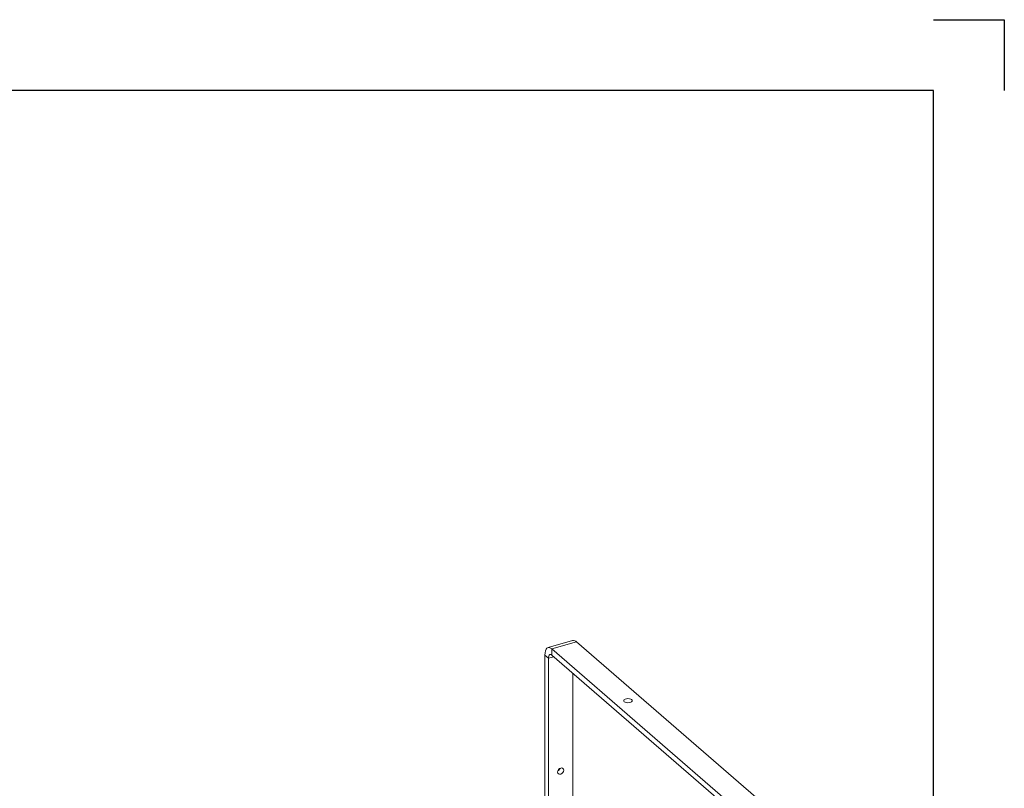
# Model space of a CAD drawing. Header units: millimetres. Extents: x 0 to 420, y 0 to 297.
# Tile 13 of 13: x 281 to 420, y 188 to 297. Entities that reach past the tile are written whole.
import ezdxf

# ---------------------------------------------------------------- set-up
doc = ezdxf.new("R2010")
doc.units = ezdxf.units.MM
for name, color, linetype in [('0COTES', 5, 'Continuous'), ('0TRAIT-FIN', 7, 'Continuous'), ('SLD-0', 7, 'Continuous')]:
    doc.layers.add(name, color=color, linetype=linetype)

msp = doc.modelspace()

# ---------------------------------------------------------------- linework, layer by layer
at = {"color": 7, "linetype": 'Continuous', "lineweight": 18}
for p, q in [((359.13, 209.32), (355.66, 208.32)), ((359.68, 209.13), (356.22, 208.13)), ((396.18, 177.52), (359.68, 209.13)), ((355.72, 206.83), (355.22, 207.26)), ((355.22, 173.04), (355.22, 207.26)), ((392.72, 176.52), (356.22, 208.13)), ((356.22, 207.26), (356.22, 208.13)), ((392.72, 175.65), (356.22, 207.26)), ((355.72, 173.18), (355.72, 206.83)), ((359.18, 204.69), (359.18, 174.18))]:
    msp.add_line(p, q, dxfattribs=at)
at = {"color": 8, "linetype": 'Continuous', "lineweight": 18}
msp.add_line((355.72, 206.83), (356.47, 207.04), dxfattribs=at)
at = {"color": 7, "linetype": 'Continuous', "lineweight": 18, "flags": 128}
for points in [[(356.22, 208.13), (356.02, 208.26), (355.83, 208.33), (355.66, 208.32), (355.51, 208.23), (355.39, 208.08), (355.29, 207.86), (355.24, 207.58), (355.22, 207.26)], [(356.22, 207.26), (356.12, 207.33), (356.03, 207.36), (355.94, 207.36), (355.86, 207.31), (355.8, 207.24), (355.76, 207.13), (355.73, 206.99), (355.72, 206.83)], [(366.43, 200.68), (366.56, 200.6), (366.74, 200.55), (366.95, 200.53), (367.15, 200.55), (367.34, 200.6), (367.47, 200.68), (367.54, 200.78), (367.54, 200.88), (367.47, 200.98), (367.34, 201.06), (367.15, 201.11), (366.95, 201.13), (366.74, 201.11), (366.56, 201.06), (366.43, 200.98), (366.36, 200.88), (366.36, 200.78), (366.43, 200.68)], [(357.45, 191.31), (357.62, 191.32), (357.76, 191.27), (357.85, 191.15), (357.88, 191), (357.85, 190.82), (357.76, 190.66), (357.62, 190.52), (357.45, 190.44), (357.28, 190.43), (357.14, 190.48), (357.05, 190.59), (357.02, 190.75), (357.05, 190.92), (357.14, 191.09), (357.28, 191.23), (357.45, 191.31)]]:
    msp.add_lwpolyline(points, dxfattribs=at)
at = {"color": 7, "linetype": 'Continuous', "lineweight": 18}
for centre, radius, start, end in [((359.23, 208.71), 0.616, 42.7086, 99.5713), ((356.75, 191.48), 0.642, 297.5714, 340.6415)]:
    msp.add_arc(centre, radius, start, end, dxfattribs=at)
at = {"layer": '0COTES', "color": 7}
for p, q in [((410.08, 297), (420.08, 297)), ((420.08, 297), (420.08, 287)), ((410.08, 287), (10, 287))]:
    msp.add_line(p, q, dxfattribs=at)
at = {"layer": '0TRAIT-FIN'}
msp.add_line((410.08, 10), (410.08, 287), dxfattribs=at)
at = {"layer": 'SLD-0'}
msp.add_line((410.08, 10), (410.08, 287), dxfattribs=at)

doc.saveas('drawing.dxf')
